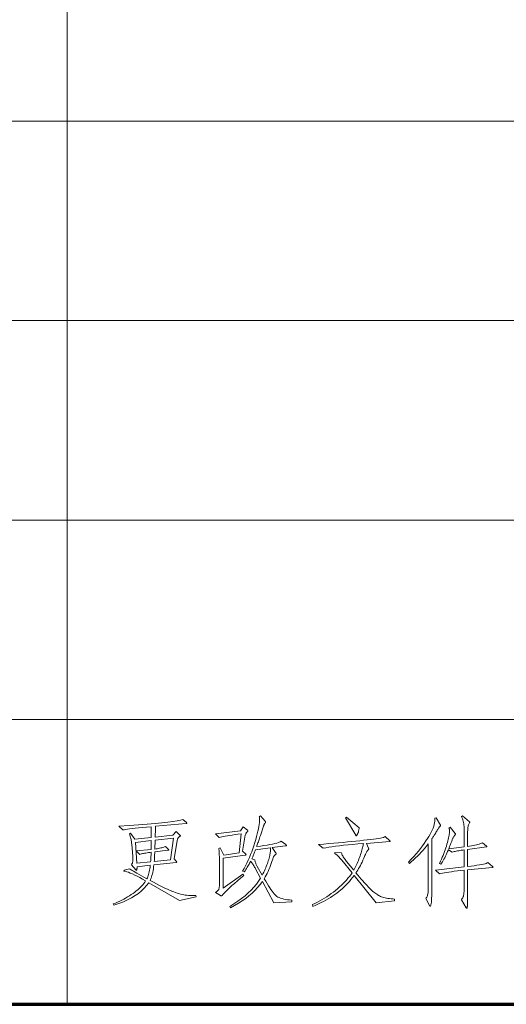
# Model space of a CAD drawing. Extents: x 0 to 1189, y 0 to 841.
# Tile 90 of 132: x 1009 to 1026, y 76 to 111. Entities that reach past the tile are written whole.
import ezdxf

# ---------------------------------------------------------------- set-up
doc = ezdxf.new("R2010")
doc.units = 0

msp = doc.modelspace()

# ---------------------------------------------------------------- linework, layer by layer
at = {"color": 7, "lineweight": 13}
for p, q in [((1010.5, 821), (1010.5, 76)), ((1169, 107), (989, 107)), ((1169, 100), (989, 100)), ((1169, 93), (989, 93)), ((1169, 86), (989, 86))]:
    msp.add_line(p, q, dxfattribs=at)
at = {"color": 5, "lineweight": 70}
msp.add_line((989, 76), (1169, 76), dxfattribs=at)
at = {"color": 7, "lineweight": 13}
for points in [[(1018.384, 79.602), (1017.746, 79.56), (1017.35, 80.306), (1017.27, 80.2), (1017.183, 80.096), (1017.089, 79.996), (1016.988, 79.899), (1016.88, 79.806), (1016.765, 79.715), (1016.642, 79.628), (1016.513, 79.545), (1016.377, 79.464), (1016.233, 79.387), (1016.202, 79.435), (1016.351, 79.527), (1016.49, 79.62), (1016.621, 79.715), (1016.743, 79.812), (1016.856, 79.91), (1016.959, 80.01), (1017.054, 80.111), (1017.14, 80.214), (1017.216, 80.318), (1017.284, 80.424), (1017.111, 80.754), (1017.093, 80.786), (1017.076, 80.817), (1017.058, 80.846), (1017.041, 80.875), (1017.023, 80.902), (1017.005, 80.928), (1016.988, 80.953), (1016.97, 80.977), (1016.952, 80.999), (1016.934, 81.021), (1016.917, 80.988), (1016.899, 80.954), (1016.881, 80.919), (1016.86, 80.883), (1016.839, 80.846), (1016.817, 80.809), (1016.793, 80.77), (1016.768, 80.731), (1016.742, 80.691), (1016.715, 80.65), (1016.656, 80.677), (1016.707, 80.769), (1016.757, 80.862), (1016.804, 80.957), (1016.849, 81.054), (1016.893, 81.153), (1016.935, 81.254), (1016.975, 81.356), (1017.013, 81.461), (1017.049, 81.568), (1017.083, 81.676), (1017.115, 81.783), (1017.143, 81.885), (1017.168, 81.981), (1017.19, 82.072), (1017.208, 82.158), (1017.223, 82.238), (1017.234, 82.313), (1017.243, 82.382), (1017.248, 82.447), (1017.249, 82.506), (1017.249, 82.516), (1017.249, 82.526), (1017.249, 82.535), (1017.248, 82.544), (1017.248, 82.553), (1017.247, 82.562), (1017.246, 82.57), (1017.245, 82.578), (1017.244, 82.585), (1017.242, 82.592), (1017.284, 82.613), (1017.447, 82.429), (1017.451, 82.425), (1017.453, 82.421), (1017.456, 82.417), (1017.458, 82.414), (1017.46, 82.41), (1017.462, 82.407), (1017.463, 82.404), (1017.464, 82.4), (1017.464, 82.397), (1017.465, 82.395), (1017.464, 82.392), (1017.464, 82.389), (1017.462, 82.385), (1017.46, 82.382), (1017.458, 82.378), (1017.455, 82.374), (1017.452, 82.369), (1017.448, 82.365), (1017.443, 82.36), (1017.439, 82.355), (1017.433, 82.349), (1017.428, 82.342), (1017.423, 82.334), (1017.417, 82.325), (1017.412, 82.315), (1017.407, 82.304), (1017.401, 82.292), (1017.396, 82.279), (1017.39, 82.264), (1017.385, 82.249), (1017.281, 81.926), (1017.265, 81.878), (1017.25, 81.832), (1017.235, 81.788), (1017.221, 81.746), (1017.208, 81.706), (1017.195, 81.668), (1017.183, 81.632), (1017.171, 81.599), (1017.16, 81.567), (1017.149, 81.538), (1017.281, 81.553), (1017.403, 81.569), (1017.515, 81.586), (1017.616, 81.604), (1017.707, 81.622), (1017.788, 81.641), (1017.859, 81.66), (1017.919, 81.68), (1017.969, 81.7), (1018.009, 81.722), (1018.172, 81.604), (1018.177, 81.6), (1018.181, 81.597), (1018.185, 81.594), (1018.188, 81.591), (1018.19, 81.588), (1018.193, 81.585), (1018.194, 81.583), (1018.196, 81.58), (1018.196, 81.578), (1018.196, 81.576), (1018.196, 81.574), (1018.195, 81.572), (1018.194, 81.57), (1018.192, 81.569), (1018.189, 81.567), (1018.185, 81.566), (1018.181, 81.565), (1018.177, 81.564), (1018.171, 81.563), (1018.165, 81.562), (1017.69, 81.5), (1017.815, 81.326), (1017.818, 81.321), (1017.821, 81.317), (1017.824, 81.312), (1017.826, 81.308), (1017.828, 81.304), (1017.829, 81.301), (1017.831, 81.297), (1017.832, 81.294), (1017.832, 81.291), (1017.832, 81.288), (1017.832, 81.285), (1017.831, 81.282), (1017.83, 81.279), (1017.829, 81.276), (1017.827, 81.273), (1017.825, 81.27), (1017.822, 81.267), (1017.819, 81.264), (1017.815, 81.26), (1017.811, 81.257), (1017.799, 81.246), (1017.786, 81.234), (1017.775, 81.22), (1017.764, 81.206), (1017.753, 81.19), (1017.744, 81.173), (1017.734, 81.155), (1017.726, 81.136), (1017.718, 81.115), (1017.711, 81.094), (1017.687, 81.018), (1017.662, 80.943), (1017.636, 80.87), (1017.609, 80.799), (1017.58, 80.73), (1017.55, 80.663), (1017.518, 80.597), (1017.485, 80.533), (1017.451, 80.471), (1017.416, 80.41), (1017.467, 80.321), (1017.516, 80.238), (1017.562, 80.161), (1017.606, 80.092), (1017.648, 80.029), (1017.688, 79.972), (1017.726, 79.923), (1017.761, 79.88), (1017.794, 79.843), (1017.825, 79.814), (1017.858, 79.788), (1017.895, 79.765), (1017.938, 79.744), (1017.986, 79.725), (1018.04, 79.709), (1018.098, 79.694), (1018.162, 79.682), (1018.23, 79.671), (1018.305, 79.663), (1018.384, 79.657)], [(1025.43, 80.84), (1025.434, 80.836), (1025.438, 80.833), (1025.442, 80.829), (1025.445, 80.826), (1025.448, 80.824), (1025.45, 80.821), (1025.452, 80.819), (1025.453, 80.817), (1025.454, 80.816), (1025.454, 80.814), (1025.453, 80.813), (1025.453, 80.812), (1025.451, 80.811), (1025.449, 80.811), (1025.446, 80.81), (1025.443, 80.809), (1025.438, 80.808), (1025.434, 80.807), (1025.428, 80.806), (1025.423, 80.806), (1024.555, 80.719), (1024.555, 79.959), (1024.555, 79.882), (1024.555, 79.811), (1024.555, 79.746), (1024.554, 79.687), (1024.553, 79.634), (1024.552, 79.588), (1024.551, 79.547), (1024.55, 79.513), (1024.548, 79.485), (1024.547, 79.463), (1024.545, 79.445), (1024.543, 79.429), (1024.54, 79.415), (1024.538, 79.403), (1024.535, 79.393), (1024.532, 79.385), (1024.529, 79.378), (1024.525, 79.373), (1024.521, 79.37), (1024.517, 79.37), (1024.516, 79.37), (1024.514, 79.37), (1024.513, 79.371), (1024.511, 79.372), (1024.509, 79.374), (1024.508, 79.376), (1024.506, 79.378), (1024.504, 79.381), (1024.502, 79.384), (1024.5, 79.387), (1024.333, 79.671), (1024.344, 79.684), (1024.354, 79.697), (1024.364, 79.711), (1024.372, 79.725), (1024.38, 79.739), (1024.387, 79.754), (1024.394, 79.769), (1024.4, 79.785), (1024.405, 79.801), (1024.41, 79.817), (1024.414, 79.835), (1024.417, 79.854), (1024.42, 79.875), (1024.423, 79.898), (1024.425, 79.923), (1024.427, 79.949), (1024.429, 79.978), (1024.43, 80.008), (1024.43, 80.04), (1024.43, 80.074), (1024.43, 80.709), (1024.307, 80.695), (1024.193, 80.682), (1024.086, 80.669), (1023.987, 80.656), (1023.897, 80.644), (1023.815, 80.631), (1023.741, 80.618), (1023.674, 80.605), (1023.617, 80.593), (1023.567, 80.58), (1023.431, 80.709), (1024.43, 80.823), (1024.43, 81.423), (1024.38, 81.416), (1024.332, 81.409), (1024.285, 81.401), (1024.24, 81.393), (1024.197, 81.385), (1024.156, 81.377), (1024.117, 81.368), (1024.08, 81.359), (1024.044, 81.35), (1024.011, 81.34), (1023.879, 81.42), (1023.853, 81.361), (1023.827, 81.304), (1023.801, 81.249), (1023.774, 81.196), (1023.748, 81.145), (1023.721, 81.095), (1023.694, 81.048), (1023.667, 81.002), (1023.639, 80.959), (1023.612, 80.917), (1023.57, 80.948), (1023.603, 81.02), (1023.634, 81.09), (1023.663, 81.16), (1023.691, 81.228), (1023.718, 81.295), (1023.742, 81.362), (1023.766, 81.427), (1023.788, 81.491), (1023.808, 81.554), (1023.827, 81.616), (1023.844, 81.676), (1023.859, 81.733), (1023.873, 81.787), (1023.885, 81.838), (1023.894, 81.887), (1023.903, 81.932), (1023.909, 81.975), (1023.913, 82.015), (1023.916, 82.052), (1023.917, 82.086), (1023.917, 82.1), (1023.916, 82.113), (1023.915, 82.126), (1023.914, 82.138), (1023.913, 82.149), (1023.911, 82.16), (1023.909, 82.169), (1023.906, 82.178), (1023.903, 82.186), (1023.9, 82.193), (1023.938, 82.221), (1024.122, 81.996), (1024.123, 81.994), (1024.124, 81.991), (1024.125, 81.989), (1024.126, 81.987), (1024.127, 81.985), (1024.128, 81.983), (1024.128, 81.981), (1024.128, 81.979), (1024.129, 81.977), (1024.129, 81.975), (1024.129, 81.973), (1024.128, 81.971), (1024.128, 81.969), (1024.127, 81.966), (1024.126, 81.964), (1024.125, 81.962), (1024.124, 81.96), (1024.122, 81.958), (1024.12, 81.956), (1024.118, 81.954), (1024.105, 81.939), (1024.092, 81.923), (1024.079, 81.906), (1024.067, 81.887), (1024.056, 81.868), (1024.045, 81.848), (1024.035, 81.827), (1024.025, 81.804), (1024.016, 81.781), (1024.007, 81.756), (1023.999, 81.731), (1023.989, 81.704), (1023.979, 81.677), (1023.969, 81.649), (1023.958, 81.619), (1023.946, 81.589), (1023.934, 81.558), (1023.921, 81.525), (1023.907, 81.492), (1023.893, 81.458), (1024.43, 81.524), (1024.43, 82.134), (1024.429, 82.188), (1024.427, 82.239), (1024.422, 82.289), (1024.415, 82.338), (1024.407, 82.384), (1024.397, 82.429), (1024.385, 82.472), (1024.37, 82.514), (1024.355, 82.554), (1024.337, 82.592), (1024.375, 82.62), (1024.618, 82.408), (1024.62, 82.407), (1024.621, 82.406), (1024.623, 82.404), (1024.624, 82.402), (1024.626, 82.401), (1024.626, 82.399), (1024.627, 82.397), (1024.628, 82.395), (1024.628, 82.393), (1024.628, 82.391), (1024.628, 82.389), (1024.628, 82.387), (1024.627, 82.385), (1024.626, 82.382), (1024.626, 82.38), (1024.624, 82.377), (1024.623, 82.375), (1024.621, 82.372), (1024.62, 82.37), (1024.618, 82.367), (1024.606, 82.345), (1024.595, 82.321), (1024.586, 82.296), (1024.578, 82.269), (1024.571, 82.239), (1024.565, 82.208), (1024.561, 82.175), (1024.558, 82.14), (1024.556, 82.104), (1024.555, 82.065), (1024.555, 81.538), (1024.623, 81.549), (1024.687, 81.561), (1024.748, 81.573), (1024.806, 81.586), (1024.86, 81.599), (1024.91, 81.613), (1024.958, 81.627), (1025.002, 81.642), (1025.042, 81.657), (1025.079, 81.673), (1025.221, 81.555), (1025.224, 81.553), (1025.226, 81.551), (1025.229, 81.549), (1025.23, 81.547), (1025.232, 81.546), (1025.233, 81.544), (1025.234, 81.542), (1025.235, 81.541), (1025.235, 81.539), (1025.235, 81.538), (1025.235, 81.536), (1025.234, 81.535), (1025.233, 81.534), (1025.232, 81.533), (1025.23, 81.532), (1025.228, 81.531), (1025.225, 81.53), (1025.222, 81.529), (1025.218, 81.528), (1025.214, 81.527), (1024.555, 81.437), (1024.555, 80.837), (1024.675, 80.851), (1024.784, 80.865), (1024.882, 80.879), (1024.969, 80.892), (1025.045, 80.906), (1025.111, 80.92), (1025.166, 80.934), (1025.21, 80.948), (1025.244, 80.962), (1025.266, 80.976)], [(1015.022, 79.775), (1014.44, 79.647), (1013.361, 80.268), (1013.288, 80.168), (1013.204, 80.072), (1013.109, 79.981), (1013.004, 79.895), (1012.887, 79.814), (1012.759, 79.737), (1012.621, 79.665), (1012.471, 79.598), (1012.311, 79.535), (1012.139, 79.477), (1012.115, 79.522), (1012.192, 79.553), (1012.267, 79.586), (1012.341, 79.62), (1012.413, 79.655), (1012.483, 79.691), (1012.551, 79.729), (1012.618, 79.768), (1012.684, 79.809), (1012.747, 79.85), (1012.809, 79.893), (1012.868, 79.937), (1012.924, 79.981), (1012.977, 80.024), (1013.027, 80.068), (1013.073, 80.112), (1013.115, 80.156), (1013.155, 80.199), (1013.191, 80.243), (1013.224, 80.287), (1013.253, 80.33), (1013.147, 80.391), (1013.047, 80.446), (1012.954, 80.496), (1012.868, 80.539), (1012.788, 80.577), (1012.715, 80.609), (1012.649, 80.634), (1012.589, 80.655), (1012.536, 80.669), (1012.49, 80.677), (1012.493, 80.712), (1012.688, 80.757), (1012.709, 80.742), (1012.739, 80.723), (1012.777, 80.699), (1012.825, 80.671), (1012.881, 80.638), (1012.946, 80.601), (1013.02, 80.559), (1013.103, 80.513), (1013.194, 80.462), (1013.295, 80.407), (1013.312, 80.441), (1013.327, 80.478), (1013.342, 80.518), (1013.356, 80.561), (1013.368, 80.606), (1013.38, 80.655), (1013.391, 80.706), (1013.4, 80.761), (1013.409, 80.818), (1013.416, 80.879), (1012.951, 80.827), (1012.951, 80.803), (1012.95, 80.782), (1012.949, 80.763), (1012.948, 80.747), (1012.946, 80.733), (1012.944, 80.722), (1012.941, 80.713), (1012.938, 80.707), (1012.934, 80.703), (1012.93, 80.702), (1012.928, 80.702), (1012.926, 80.702), (1012.924, 80.704), (1012.921, 80.705), (1012.918, 80.707), (1012.915, 80.709), (1012.912, 80.712), (1012.909, 80.715), (1012.906, 80.719), (1012.903, 80.722), (1012.757, 80.892), (1012.766, 80.91), (1012.773, 80.927), (1012.78, 80.944), (1012.786, 80.96), (1012.791, 80.977), (1012.795, 80.993), (1012.798, 81.01), (1012.8, 81.026), (1012.802, 81.042), (1012.802, 81.057), (1012.802, 81.073), (1012.802, 81.087), (1012.802, 81.102), (1012.802, 81.116), (1012.801, 81.129), (1012.801, 81.142), (1012.8, 81.154), (1012.8, 81.165), (1012.799, 81.177), (1012.799, 81.187), (1012.764, 81.621), (1012.761, 81.653), (1012.758, 81.685), (1012.753, 81.719), (1012.747, 81.754), (1012.74, 81.789), (1012.733, 81.826), (1012.724, 81.863), (1012.714, 81.902), (1012.703, 81.941), (1012.691, 81.982), (1012.726, 82.003), (1012.871, 81.794), (1013.451, 81.857), (1013.451, 81.901), (1013.451, 81.944), (1013.45, 81.986), (1013.45, 82.026), (1013.449, 82.064), (1013.448, 82.101), (1013.447, 82.137), (1013.446, 82.171), (1013.445, 82.204), (1013.444, 82.235), (1013.285, 82.221), (1013.139, 82.207), (1013.007, 82.194), (1012.888, 82.182), (1012.782, 82.17), (1012.69, 82.159), (1012.611, 82.148), (1012.546, 82.138), (1012.494, 82.129), (1012.455, 82.121), (1012.306, 82.256), (1012.672, 82.278), (1013.007, 82.3), (1013.31, 82.322), (1013.583, 82.345), (1013.824, 82.369), (1014.034, 82.392), (1014.212, 82.417), (1014.36, 82.441), (1014.476, 82.466), (1014.561, 82.492), (1014.682, 82.381), (1014.686, 82.377), (1014.689, 82.374), (1014.691, 82.371), (1014.693, 82.368), (1014.695, 82.366), (1014.697, 82.363), (1014.698, 82.361), (1014.699, 82.358), (1014.7, 82.356), (1014.7, 82.355), (1014.699, 82.353), (1014.699, 82.351), (1014.697, 82.35), (1014.695, 82.349), (1014.693, 82.347), (1014.69, 82.346), (1014.686, 82.345), (1014.682, 82.344), (1014.677, 82.343), (1014.672, 82.343), (1013.596, 82.249), (1013.596, 82.235), (1013.596, 82.216), (1013.596, 82.192), (1013.595, 82.162), (1013.595, 82.127), (1013.594, 82.086), (1013.593, 82.04), (1013.592, 81.989), (1013.591, 81.933), (1013.59, 81.871), (1014.204, 81.94), (1014.328, 82.065), (1014.464, 81.93), (1014.466, 81.928), (1014.468, 81.926), (1014.469, 81.924), (1014.47, 81.922), (1014.472, 81.92), (1014.473, 81.918), (1014.473, 81.917), (1014.474, 81.915), (1014.474, 81.914), (1014.474, 81.912), (1014.474, 81.911), (1014.474, 81.91), (1014.473, 81.908), (1014.472, 81.907), (1014.471, 81.905), (1014.469, 81.904), (1014.467, 81.903), (1014.465, 81.901), (1014.463, 81.9), (1014.46, 81.898), (1014.444, 81.889), (1014.43, 81.878), (1014.416, 81.866), (1014.404, 81.852), (1014.393, 81.838), (1014.384, 81.822), (1014.376, 81.805), (1014.369, 81.786), (1014.364, 81.767), (1014.36, 81.746), (1014.259, 81.104), (1014.328, 81.024), (1014.332, 81.02), (1014.335, 81.016), (1014.337, 81.013), (1014.34, 81.009), (1014.341, 81.006), (1014.343, 81.003), (1014.344, 81), (1014.345, 80.998), (1014.346, 80.995), (1014.346, 80.993), (1014.346, 80.991), (1014.345, 80.989), (1014.344, 80.987), (1014.342, 80.986), (1014.34, 80.984), (1014.337, 80.983), (1014.334, 80.982), (1014.33, 80.981), (1014.326, 80.98), (1014.322, 80.979), (1013.541, 80.892), (1013.533, 80.822), (1013.523, 80.755), (1013.513, 80.692), (1013.501, 80.632), (1013.488, 80.576), (1013.474, 80.523), (1013.459, 80.474), (1013.442, 80.428), (1013.425, 80.386), (1013.406, 80.348), (1013.523, 80.285), (1013.633, 80.228), (1013.738, 80.174), (1013.837, 80.125), (1013.929, 80.08), (1014.015, 80.039), (1014.095, 80.003), (1014.169, 79.971), (1014.237, 79.944), (1014.299, 79.921), (1014.357, 79.901), (1014.416, 79.884), (1014.473, 79.868), (1014.531, 79.855), (1014.588, 79.843), (1014.645, 79.834), (1014.702, 79.826), (1014.758, 79.821), (1014.814, 79.818), (1014.87, 79.817), (1014.883, 79.817), (1014.897, 79.817), (1014.911, 79.817), (1014.925, 79.818), (1014.94, 79.818), (1014.955, 79.818), (1014.97, 79.819), (1014.986, 79.819), (1015.002, 79.82), (1015.019, 79.821)], [(1020.746, 82.19), (1020.743, 82.163), (1020.739, 82.137), (1020.734, 82.113), (1020.729, 82.09), (1020.724, 82.068), (1020.719, 82.048), (1020.713, 82.03), (1020.706, 82.012), (1020.7, 81.996), (1020.693, 81.982), (1020.685, 81.969), (1020.679, 81.957), (1020.673, 81.946), (1020.668, 81.937), (1020.663, 81.93), (1020.659, 81.923), (1020.655, 81.919), (1020.652, 81.915), (1020.649, 81.913), (1020.647, 81.912), (1020.646, 81.913), (1020.644, 81.913), (1020.642, 81.914), (1020.64, 81.916), (1020.637, 81.918), (1020.635, 81.92), (1020.633, 81.923), (1020.63, 81.926), (1020.628, 81.929), (1020.625, 81.933), (1020.264, 82.54), (1020.302, 82.568)], [(1023.601, 82.29), (1023.602, 82.289), (1023.603, 82.288), (1023.603, 82.286), (1023.604, 82.284), (1023.604, 82.282), (1023.604, 82.28), (1023.604, 82.278), (1023.605, 82.276), (1023.605, 82.274), (1023.605, 82.271), (1023.605, 82.269), (1023.604, 82.267), (1023.604, 82.264), (1023.603, 82.262), (1023.601, 82.26), (1023.6, 82.257), (1023.598, 82.255), (1023.596, 82.253), (1023.594, 82.251), (1023.591, 82.249), (1023.581, 82.239), (1023.571, 82.228), (1023.56, 82.213), (1023.547, 82.197), (1023.534, 82.178), (1023.519, 82.157), (1023.504, 82.134), (1023.488, 82.108), (1023.47, 82.08), (1023.452, 82.049), (1023.434, 82.019), (1023.416, 81.989), (1023.399, 81.961), (1023.382, 81.935), (1023.366, 81.909), (1023.351, 81.886), (1023.336, 81.863), (1023.322, 81.842), (1023.309, 81.823), (1023.296, 81.805), (1023.296, 80.011), (1023.295, 79.903), (1023.294, 79.806), (1023.291, 79.721), (1023.287, 79.647), (1023.281, 79.585), (1023.275, 79.533), (1023.267, 79.494), (1023.258, 79.465), (1023.248, 79.448), (1023.237, 79.442), (1023.235, 79.443), (1023.233, 79.443), (1023.231, 79.444), (1023.229, 79.446), (1023.227, 79.448), (1023.225, 79.45), (1023.223, 79.453), (1023.22, 79.456), (1023.218, 79.459), (1023.216, 79.463), (1023.088, 79.71), (1023.104, 79.732), (1023.118, 79.756), (1023.13, 79.783), (1023.141, 79.813), (1023.15, 79.846), (1023.158, 79.881), (1023.164, 79.918), (1023.168, 79.958), (1023.17, 80.001), (1023.171, 80.046), (1023.171, 81.631), (1023.112, 81.557), (1023.051, 81.484), (1022.988, 81.412), (1022.925, 81.342), (1022.86, 81.272), (1022.794, 81.204), (1022.726, 81.137), (1022.657, 81.072), (1022.587, 81.008), (1022.516, 80.944), (1022.477, 80.99), (1022.572, 81.091), (1022.661, 81.19), (1022.746, 81.287), (1022.825, 81.381), (1022.9, 81.473), (1022.969, 81.562), (1023.033, 81.649), (1023.092, 81.733), (1023.146, 81.815), (1023.195, 81.895), (1023.239, 81.972), (1023.278, 82.046), (1023.312, 82.117), (1023.34, 82.185), (1023.364, 82.25), (1023.382, 82.312), (1023.395, 82.371), (1023.403, 82.427), (1023.406, 82.48), (1023.404, 82.53), (1023.449, 82.547)], [(1016.677, 82.232), (1016.823, 82.114), (1016.827, 82.11), (1016.83, 82.107), (1016.833, 82.104), (1016.836, 82.101), (1016.838, 82.098), (1016.84, 82.095), (1016.842, 82.092), (1016.843, 82.089), (1016.843, 82.087), (1016.844, 82.084), (1016.843, 82.082), (1016.843, 82.079), (1016.842, 82.076), (1016.84, 82.074), (1016.838, 82.071), (1016.836, 82.068), (1016.833, 82.065), (1016.83, 82.061), (1016.827, 82.058), (1016.823, 82.055), (1016.809, 82.043), (1016.797, 82.029), (1016.785, 82.014), (1016.775, 81.998), (1016.766, 81.98), (1016.757, 81.961), (1016.749, 81.939), (1016.743, 81.917), (1016.737, 81.893), (1016.733, 81.867), (1016.656, 81.375), (1016.757, 81.281), (1016.761, 81.278), (1016.764, 81.274), (1016.767, 81.271), (1016.77, 81.268), (1016.772, 81.265), (1016.774, 81.262), (1016.776, 81.259), (1016.777, 81.257), (1016.777, 81.254), (1016.778, 81.252), (1016.777, 81.249), (1016.776, 81.247), (1016.775, 81.245), (1016.773, 81.243), (1016.77, 81.242), (1016.766, 81.24), (1016.762, 81.239), (1016.758, 81.238), (1016.752, 81.237), (1016.746, 81.236), (1015.969, 81.128), (1015.969, 80.077), (1016.66, 80.57), (1016.698, 80.525), (1016.58, 80.425), (1016.471, 80.331), (1016.372, 80.245), (1016.282, 80.165), (1016.201, 80.091), (1016.13, 80.024), (1016.068, 79.964), (1016.015, 79.911), (1015.972, 79.864), (1015.938, 79.824), (1015.935, 79.82), (1015.931, 79.816), (1015.928, 79.813), (1015.925, 79.811), (1015.922, 79.808), (1015.919, 79.806), (1015.916, 79.805), (1015.913, 79.804), (1015.91, 79.803), (1015.907, 79.803), (1015.904, 79.803), (1015.901, 79.804), (1015.899, 79.804), (1015.896, 79.805), (1015.893, 79.806), (1015.89, 79.807), (1015.887, 79.808), (1015.885, 79.81), (1015.882, 79.812), (1015.879, 79.814), (1015.702, 79.921), (1015.717, 79.932), (1015.731, 79.942), (1015.744, 79.952), (1015.756, 79.962), (1015.767, 79.973), (1015.778, 79.983), (1015.787, 79.993), (1015.795, 80.003), (1015.803, 80.013), (1015.81, 80.023), (1015.816, 80.034), (1015.821, 80.046), (1015.826, 80.059), (1015.83, 80.073), (1015.833, 80.089), (1015.836, 80.106), (1015.838, 80.124), (1015.84, 80.143), (1015.841, 80.163), (1015.841, 80.185), (1015.841, 81.031), (1015.841, 81.086), (1015.84, 81.138), (1015.839, 81.188), (1015.838, 81.235), (1015.837, 81.281), (1015.835, 81.324), (1015.833, 81.365), (1015.83, 81.404), (1015.827, 81.441), (1015.824, 81.475), (1015.869, 81.489), (1015.994, 81.236), (1016.531, 81.319), (1016.608, 81.982), (1016.494, 81.969), (1016.389, 81.956), (1016.292, 81.943), (1016.202, 81.93), (1016.121, 81.917), (1016.048, 81.904), (1015.982, 81.891), (1015.925, 81.879), (1015.875, 81.866), (1015.834, 81.853), (1015.706, 81.985), (1016.58, 82.093)], [(1013.451, 81.746), (1012.899, 81.68), (1012.944, 80.955), (1013.427, 81.003), (1013.428, 81.018), (1013.43, 81.037), (1013.431, 81.06), (1013.433, 81.087), (1013.435, 81.119), (1013.437, 81.155), (1013.44, 81.195), (1013.442, 81.239), (1013.445, 81.287), (1013.447, 81.34), (1013.397, 81.333), (1013.349, 81.326), (1013.303, 81.319), (1013.26, 81.311), (1013.218, 81.304), (1013.179, 81.296), (1013.142, 81.288), (1013.108, 81.28), (1013.075, 81.272), (1013.045, 81.264), (1012.924, 81.382), (1013.447, 81.437), (1013.448, 81.455), (1013.449, 81.475), (1013.449, 81.498), (1013.45, 81.525), (1013.45, 81.554), (1013.45, 81.587), (1013.451, 81.622), (1013.451, 81.66), (1013.451, 81.702)], [(1014.228, 81.836), (1013.586, 81.76), (1013.576, 81.451), (1013.619, 81.457), (1013.662, 81.463), (1013.703, 81.47), (1013.742, 81.478), (1013.78, 81.487), (1013.817, 81.496), (1013.853, 81.505), (1013.887, 81.515), (1013.919, 81.526), (1013.95, 81.538), (1014.047, 81.448), (1014.051, 81.443), (1014.055, 81.44), (1014.058, 81.436), (1014.061, 81.433), (1014.063, 81.43), (1014.065, 81.427), (1014.066, 81.424), (1014.067, 81.422), (1014.068, 81.42), (1014.068, 81.418), (1014.068, 81.416), (1014.067, 81.415), (1014.065, 81.413), (1014.063, 81.412), (1014.06, 81.411), (1014.056, 81.409), (1014.051, 81.408), (1014.046, 81.407), (1014.04, 81.407), (1014.034, 81.406), (1013.572, 81.354), (1013.571, 81.325), (1013.57, 81.295), (1013.569, 81.264), (1013.568, 81.232), (1013.566, 81.199), (1013.564, 81.164), (1013.562, 81.129), (1013.56, 81.093), (1013.558, 81.056), (1013.555, 81.017), (1014.127, 81.073)], [(1021.992, 79.637), (1021.343, 79.567), (1020.569, 80.521), (1020.515, 80.45), (1020.46, 80.38), (1020.402, 80.313), (1020.344, 80.248), (1020.284, 80.185), (1020.222, 80.124), (1020.159, 80.066), (1020.094, 80.01), (1020.028, 79.956), (1019.961, 79.904), (1019.891, 79.854), (1019.818, 79.804), (1019.742, 79.755), (1019.663, 79.707), (1019.581, 79.66), (1019.496, 79.614), (1019.408, 79.568), (1019.317, 79.523), (1019.223, 79.479), (1019.126, 79.435), (1019.105, 79.498), (1019.193, 79.54), (1019.28, 79.583), (1019.365, 79.629), (1019.448, 79.676), (1019.53, 79.726), (1019.611, 79.777), (1019.69, 79.829), (1019.767, 79.884), (1019.843, 79.941), (1019.917, 79.999), (1019.989, 80.059), (1020.058, 80.119), (1020.124, 80.179), (1020.186, 80.24), (1020.246, 80.301), (1020.302, 80.362), (1020.355, 80.424), (1020.406, 80.486), (1020.453, 80.549), (1020.497, 80.611), (1020.136, 81.056), (1020.101, 81.097), (1020.069, 81.134), (1020.04, 81.167), (1020.012, 81.196), (1019.987, 81.221), (1019.963, 81.242), (1019.942, 81.26), (1019.924, 81.273), (1019.907, 81.282), (1019.893, 81.288), (1019.893, 81.323), (1020.125, 81.316), (1020.133, 81.29), (1020.143, 81.263), (1020.156, 81.235), (1020.17, 81.206), (1020.187, 81.177), (1020.206, 81.147), (1020.227, 81.116), (1020.25, 81.084), (1020.275, 81.051), (1020.302, 81.017), (1020.555, 80.712), (1020.58, 80.757), (1020.604, 80.803), (1020.628, 80.85), (1020.651, 80.898), (1020.674, 80.947), (1020.696, 80.997), (1020.718, 81.048), (1020.739, 81.101), (1020.759, 81.154), (1020.779, 81.208), (1020.798, 81.262), (1020.815, 81.313), (1020.831, 81.362), (1020.845, 81.409), (1020.858, 81.454), (1020.869, 81.496), (1020.878, 81.536), (1020.885, 81.573), (1020.891, 81.609), (1020.895, 81.642), (1020.706, 81.628), (1020.527, 81.613), (1020.359, 81.598), (1020.201, 81.582), (1020.054, 81.566), (1019.918, 81.55), (1019.792, 81.533), (1019.678, 81.515), (1019.574, 81.497), (1019.48, 81.479), (1019.32, 81.611), (1019.504, 81.626), (1019.681, 81.641), (1019.854, 81.656), (1020.02, 81.671), (1020.181, 81.685), (1020.337, 81.7), (1020.487, 81.714), (1020.632, 81.728), (1020.771, 81.742), (1020.904, 81.756), (1021.029, 81.77), (1021.144, 81.784), (1021.247, 81.797), (1021.339, 81.81), (1021.42, 81.823), (1021.49, 81.836), (1021.548, 81.848), (1021.596, 81.861), (1021.633, 81.873), (1021.659, 81.885), (1021.822, 81.742), (1021.825, 81.74), (1021.828, 81.737), (1021.831, 81.735), (1021.833, 81.732), (1021.835, 81.73), (1021.836, 81.728), (1021.837, 81.726), (1021.838, 81.724), (1021.839, 81.722), (1021.839, 81.72), (1021.839, 81.718), (1021.838, 81.717), (1021.837, 81.715), (1021.836, 81.714), (1021.834, 81.713), (1021.832, 81.713), (1021.829, 81.712), (1021.826, 81.712), (1021.822, 81.711), (1021.818, 81.711), (1021.006, 81.649), (1021.076, 81.482), (1021.077, 81.479), (1021.078, 81.475), (1021.079, 81.472), (1021.08, 81.469), (1021.081, 81.466), (1021.082, 81.463), (1021.082, 81.46), (1021.083, 81.458), (1021.083, 81.455), (1021.083, 81.453), (1021.083, 81.45), (1021.082, 81.448), (1021.082, 81.445), (1021.081, 81.443), (1021.079, 81.44), (1021.078, 81.438), (1021.076, 81.435), (1021.074, 81.432), (1021.072, 81.429), (1021.069, 81.427), (1021.057, 81.414), (1021.045, 81.399), (1021.032, 81.381), (1021.019, 81.361), (1021.006, 81.339), (1020.993, 81.315), (1020.98, 81.288), (1020.966, 81.259), (1020.951, 81.228), (1020.937, 81.194), (1020.908, 81.125), (1020.878, 81.058), (1020.849, 80.994), (1020.819, 80.932), (1020.789, 80.873), (1020.758, 80.816), (1020.728, 80.762), (1020.697, 80.71), (1020.666, 80.661), (1020.635, 80.615), (1020.699, 80.538), (1020.76, 80.465), (1020.818, 80.397), (1020.874, 80.333), (1020.926, 80.273), (1020.976, 80.218), (1021.023, 80.167), (1021.067, 80.12), (1021.108, 80.077), (1021.147, 80.039), (1021.184, 80.004), (1021.22, 79.971), (1021.256, 79.941), (1021.292, 79.912), (1021.327, 79.886), (1021.362, 79.862), (1021.397, 79.84), (1021.431, 79.82), (1021.464, 79.803), (1021.497, 79.788), (1021.532, 79.774), (1021.57, 79.761), (1021.611, 79.749), (1021.656, 79.738), (1021.703, 79.728), (1021.754, 79.719), (1021.809, 79.711), (1021.866, 79.704), (1021.927, 79.697), (1021.992, 79.692)], [(1017.628, 81.493), (1017.107, 81.423), (1017.092, 81.384), (1017.078, 81.346), (1017.063, 81.31), (1017.049, 81.276), (1017.036, 81.243), (1017.023, 81.212), (1017.011, 81.182), (1016.998, 81.155), (1016.987, 81.128), (1016.975, 81.104), (1017.083, 81.076), (1017.088, 81.051), (1017.093, 81.027), (1017.099, 81.002), (1017.107, 80.978), (1017.115, 80.954), (1017.124, 80.93), (1017.134, 80.907), (1017.145, 80.883), (1017.157, 80.86), (1017.17, 80.837), (1017.343, 80.532), (1017.37, 80.585), (1017.396, 80.637), (1017.421, 80.69), (1017.444, 80.741), (1017.466, 80.792), (1017.487, 80.843), (1017.507, 80.893), (1017.525, 80.942), (1017.542, 80.991), (1017.558, 81.04), (1017.573, 81.087), (1017.586, 81.133), (1017.597, 81.176), (1017.607, 81.218), (1017.615, 81.257), (1017.622, 81.295), (1017.628, 81.331), (1017.631, 81.365), (1017.634, 81.397), (1017.635, 81.427), (1017.634, 81.434), (1017.634, 81.442), (1017.634, 81.449), (1017.633, 81.456), (1017.633, 81.462), (1017.632, 81.469), (1017.631, 81.475), (1017.63, 81.481), (1017.629, 81.487)]]:
    msp.add_lwpolyline(points, close=True, dxfattribs=at)

doc.saveas('drawing.dxf')
